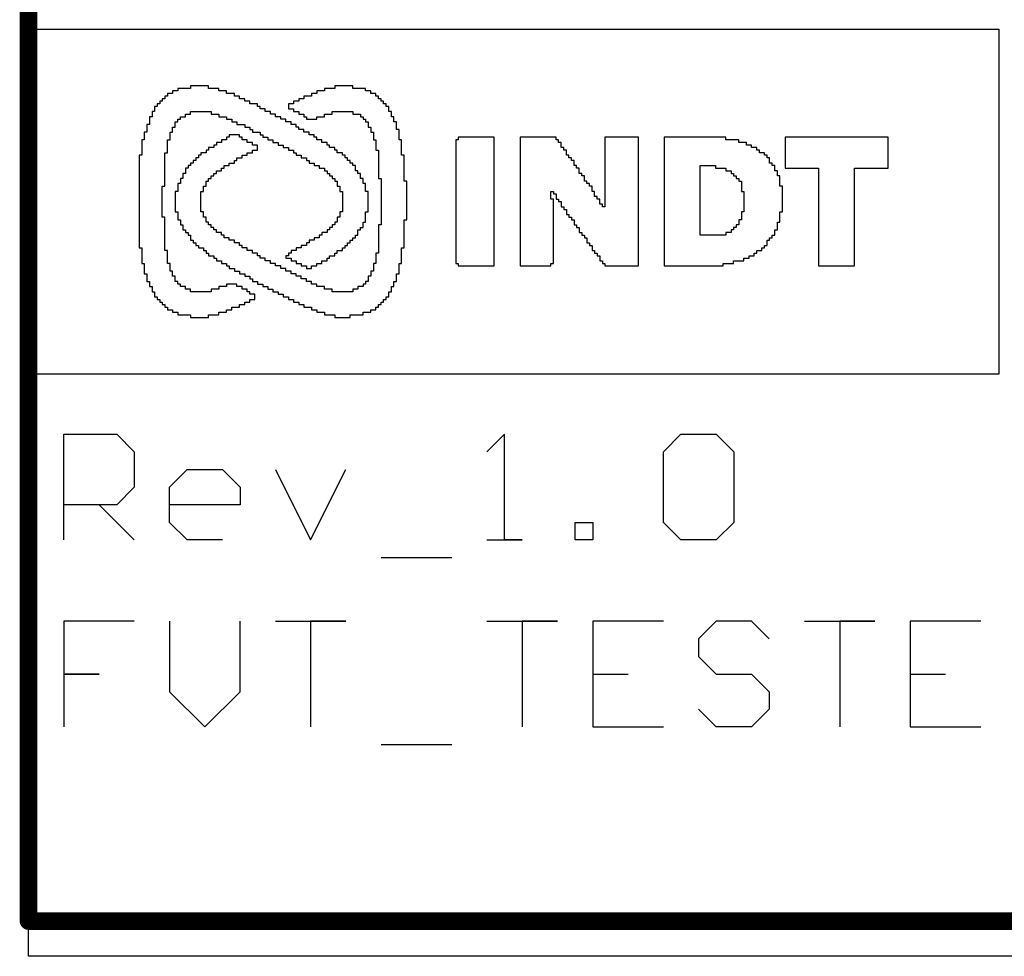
# Model space of a CAD drawing. Header units: millimetres. Extents: x 1.79 to 6.42, y 2.45 to 4.75.
# Tile 16 of 34: x 3.4 to 3.95, y 2.45 to 2.98. Entities that reach past the tile are written whole.
import ezdxf

# ---------------------------------------------------------------- set-up
doc = ezdxf.new("R2010")
doc.units = ezdxf.units.MM
doc.header["$MEASUREMENT"] = 0
for name, color, linetype in [('BottomLayer', 5, 'Continuous'), ('TopLayer', 1, 'Continuous'), ('TopOverlay', 2, 'Continuous')]:
    doc.layers.add(name, color=color, linetype=linetype)

msp = doc.modelspace()

# ---------------------------------------------------------------- linework, layer by layer
at = {"layer": 'BottomLayer'}
for p, q in [((3.4, 2.45), (3.4, 4.75)), ((6.15, 2.45), (3.4, 2.45))]:
    msp.add_line(p, q, dxfattribs=at)
at = {"layer": 'TopLayer'}
for p, q in [((3.4, 2.45), (3.4, 4.75)), ((6.15, 2.45), (3.4, 2.45))]:
    msp.add_line(p, q, dxfattribs=at)
at = {"layer": 'TopOverlay'}
for p, q in [((3.4, 2.78), (3.4, 2.97549)), ((3.4, 2.97549), (3.95, 2.97549)), ((3.95, 2.97549), (3.95, 2.78)), ((3.49191, 2.94194), (3.48462, 2.94194)), ((3.48462, 2.94194), (3.48462, 2.94048)), ((3.50212, 2.9434), (3.49191, 2.9434)), ((3.49191, 2.9434), (3.49191, 2.94194)), ((3.50212, 2.94194), (3.50212, 2.9434)), ((3.50796, 2.94194), (3.50212, 2.94194)), ((3.50796, 2.94048), (3.50796, 2.94194)), ((3.57361, 2.94194), (3.56777, 2.94194)), ((3.56777, 2.94194), (3.56777, 2.94048)), ((3.58382, 2.9434), (3.57361, 2.9434)), ((3.57361, 2.9434), (3.57361, 2.94194)), ((3.58382, 2.94194), (3.58382, 2.9434)), ((3.59111, 2.94194), (3.58382, 2.94194)), ((3.59111, 2.94048), (3.59111, 2.94194)), ((3.47732, 2.9361), (3.47586, 2.9361)), ((3.47586, 2.9361), (3.47586, 2.93464)), ((3.47878, 2.93756), (3.47732, 2.93756)), ((3.47732, 2.93756), (3.47732, 2.9361)), ((3.4817, 2.93902), (3.47878, 2.93902)), ((3.47878, 2.93902), (3.47878, 2.93756)), ((3.48462, 2.94048), (3.4817, 2.94048)), ((3.4817, 2.94048), (3.4817, 2.93902)), ((3.51233, 2.94048), (3.50796, 2.94048)), ((3.51233, 2.93902), (3.51233, 2.94048)), ((3.51671, 2.93902), (3.51233, 2.93902)), ((3.51671, 2.93756), (3.51671, 2.93902)), ((3.51963, 2.93756), (3.51671, 2.93756)), ((3.51963, 2.9361), (3.51963, 2.93756)), ((3.52255, 2.9361), (3.51963, 2.9361)), ((3.52255, 2.93464), (3.52255, 2.9361)), ((3.5561, 2.9361), (3.55318, 2.9361)), ((3.55318, 2.9361), (3.55318, 2.93464)), ((3.56048, 2.93756), (3.5561, 2.93756)), ((3.5561, 2.93756), (3.5561, 2.9361)), ((3.5634, 2.93902), (3.56048, 2.93902)), ((3.56048, 2.93902), (3.56048, 2.93756)), ((3.56777, 2.94048), (3.5634, 2.94048)), ((3.5634, 2.94048), (3.5634, 2.93902)), ((3.59403, 2.94048), (3.59111, 2.94048)), ((3.59403, 2.93902), (3.59403, 2.94048)), ((3.59695, 2.93902), (3.59403, 2.93902)), ((3.59695, 2.93756), (3.59695, 2.93902)), ((3.59841, 2.93756), (3.59695, 2.93756)), ((3.59841, 2.9361), (3.59841, 2.93756)), ((3.59987, 2.9361), (3.59841, 2.9361)), ((3.59987, 2.93464), (3.59987, 2.9361)), ((3.47294, 2.93172), (3.47149, 2.93172)), ((3.47149, 2.93172), (3.47149, 2.92881)), ((3.4744, 2.93318), (3.47294, 2.93318)), ((3.47294, 2.93318), (3.47294, 2.93172)), ((3.47586, 2.93464), (3.4744, 2.93464)), ((3.4744, 2.93464), (3.4744, 2.93318)), ((3.52546, 2.93464), (3.52255, 2.93464)), ((3.52546, 2.93318), (3.52546, 2.93464)), ((3.52984, 2.93318), (3.52546, 2.93318)), ((3.52984, 2.93172), (3.52984, 2.93318)), ((3.5313, 2.93172), (3.52984, 2.93172)), ((3.5313, 2.93027), (3.5313, 2.93172)), ((3.55027, 2.93318), (3.54735, 2.93318)), ((3.54735, 2.93318), (3.54735, 2.93027)), ((3.55318, 2.93464), (3.55027, 2.93464)), ((3.55027, 2.93464), (3.55027, 2.93318)), ((3.60133, 2.93464), (3.59987, 2.93464)), ((3.60133, 2.93318), (3.60133, 2.93464)), ((3.60279, 2.93318), (3.60133, 2.93318)), ((3.60279, 2.93172), (3.60279, 2.93318)), ((3.60424, 2.93172), (3.60279, 2.93172)), ((3.60424, 2.92881), (3.60424, 2.93172)), ((3.47003, 2.92589), (3.46857, 2.92589)), ((3.46857, 2.92589), (3.46857, 2.92151)), ((3.47149, 2.92881), (3.47003, 2.92881)), ((3.47003, 2.92881), (3.47003, 2.92589)), ((3.48607, 2.92443), (3.48607, 2.92589)), ((3.48607, 2.92589), (3.48899, 2.92589)), ((3.48899, 2.92589), (3.48899, 2.92735)), ((3.48899, 2.92735), (3.49191, 2.92735)), ((3.49191, 2.92735), (3.49191, 2.92881)), ((3.49191, 2.92881), (3.50358, 2.92881)), ((3.50358, 2.92881), (3.50358, 2.92735)), ((3.50358, 2.92735), (3.50796, 2.92735)), ((3.50796, 2.92735), (3.50796, 2.92589)), ((3.50796, 2.92589), (3.51233, 2.92589)), ((3.51233, 2.92589), (3.51233, 2.92443)), ((3.53422, 2.93027), (3.5313, 2.93027)), ((3.53422, 2.92881), (3.53422, 2.93027)), ((3.53714, 2.92881), (3.53422, 2.92881)), ((3.53714, 2.92735), (3.53714, 2.92881)), ((3.54005, 2.92735), (3.53714, 2.92735)), ((3.54005, 2.92589), (3.54005, 2.92735)), ((3.54297, 2.92589), (3.54005, 2.92589)), ((3.54297, 2.92443), (3.54297, 2.92589)), ((3.54735, 2.93027), (3.55027, 2.93027)), ((3.55027, 2.93027), (3.55027, 2.92881)), ((3.55027, 2.92881), (3.55318, 2.92881)), ((3.55318, 2.92881), (3.55318, 2.92735)), ((3.55318, 2.92735), (3.5561, 2.92735)), ((3.5561, 2.92735), (3.5561, 2.92589)), ((3.5561, 2.92589), (3.55756, 2.92589)), ((3.55756, 2.92589), (3.55756, 2.92443)), ((3.5634, 2.92443), (3.5634, 2.92589)), ((3.5634, 2.92589), (3.56777, 2.92589)), ((3.56777, 2.92589), (3.56777, 2.92735)), ((3.56777, 2.92735), (3.57215, 2.92735)), ((3.57215, 2.92735), (3.57215, 2.92881)), ((3.57215, 2.92881), (3.58382, 2.92881)), ((3.58382, 2.92881), (3.58382, 2.92735)), ((3.58382, 2.92735), (3.5882, 2.92735)), ((3.5882, 2.92735), (3.5882, 2.92589)), ((3.5882, 2.92589), (3.58966, 2.92589)), ((3.58966, 2.92589), (3.58966, 2.92443)), ((3.6057, 2.92881), (3.60424, 2.92881)), ((3.6057, 2.92589), (3.6057, 2.92881)), ((3.60716, 2.92589), (3.6057, 2.92589)), ((3.60716, 2.92297), (3.60716, 2.92589)), ((3.46857, 2.92151), (3.46711, 2.92151)), ((3.46711, 2.92151), (3.46711, 2.91714)), ((3.4817, 2.91714), (3.4817, 2.92005)), ((3.4817, 2.92005), (3.48316, 2.92005)), ((3.48316, 2.92005), (3.48316, 2.92297)), ((3.48316, 2.92297), (3.48462, 2.92297)), ((3.48462, 2.92297), (3.48462, 2.92443)), ((3.48462, 2.92443), (3.48607, 2.92443)), ((3.51233, 2.92443), (3.51525, 2.92443)), ((3.51525, 2.92443), (3.51525, 2.92297)), ((3.51525, 2.92297), (3.51817, 2.92297)), ((3.51817, 2.92297), (3.51817, 2.92151)), ((3.51817, 2.92151), (3.52255, 2.92151)), ((3.52255, 2.92151), (3.52255, 2.92005)), ((3.52255, 2.92005), (3.52546, 2.92005)), ((3.52546, 2.92005), (3.52546, 2.91859)), ((3.54589, 2.92443), (3.54297, 2.92443)), ((3.54589, 2.92297), (3.54589, 2.92443)), ((3.54881, 2.92297), (3.54589, 2.92297)), ((3.54881, 2.92151), (3.54881, 2.92297)), ((3.55172, 2.92151), (3.54881, 2.92151)), ((3.55172, 2.92005), (3.55172, 2.92151)), ((3.55318, 2.92005), (3.55172, 2.92005)), ((3.55318, 2.91859), (3.55318, 2.92005)), ((3.55756, 2.92443), (3.5634, 2.92443)), ((3.58966, 2.92443), (3.59111, 2.92443)), ((3.59111, 2.92443), (3.59111, 2.92297)), ((3.59111, 2.92297), (3.59257, 2.92297)), ((3.59257, 2.92297), (3.59257, 2.92005)), ((3.59257, 2.92005), (3.59403, 2.92005)), ((3.59403, 2.92005), (3.59403, 2.91714)), ((3.60862, 2.92297), (3.60716, 2.92297)), ((3.60862, 2.91859), (3.60862, 2.92297)), ((3.46711, 2.91714), (3.46565, 2.91714)), ((3.46565, 2.91714), (3.46565, 2.91276)), ((3.48024, 2.91276), (3.48024, 2.91714)), ((3.48024, 2.91714), (3.4817, 2.91714)), ((3.51379, 2.91422), (3.51233, 2.91422)), ((3.51233, 2.91422), (3.51233, 2.91276)), ((3.51963, 2.91568), (3.51379, 2.91568)), ((3.51379, 2.91568), (3.51379, 2.91422)), ((3.51963, 2.91422), (3.51963, 2.91568)), ((3.52109, 2.91422), (3.51963, 2.91422)), ((3.52109, 2.91276), (3.52109, 2.91422)), ((3.52546, 2.91859), (3.52692, 2.91859)), ((3.52692, 2.91859), (3.52692, 2.91714)), ((3.52692, 2.91714), (3.5313, 2.91714)), ((3.5313, 2.91714), (3.5313, 2.91568)), ((3.5313, 2.91568), (3.53276, 2.91568)), ((3.53276, 2.91568), (3.53276, 2.91422)), ((3.53276, 2.91422), (3.53568, 2.91422)), ((3.53568, 2.91422), (3.53568, 2.91276)), ((3.5561, 2.91859), (3.55318, 2.91859)), ((3.5561, 2.91714), (3.5561, 2.91859)), ((3.55902, 2.91714), (3.5561, 2.91714)), ((3.55902, 2.91568), (3.55902, 2.91714)), ((3.56194, 2.91568), (3.55902, 2.91568)), ((3.56194, 2.91422), (3.56194, 2.91568)), ((3.5634, 2.91422), (3.56194, 2.91422)), ((3.5634, 2.91276), (3.5634, 2.91422)), ((3.59403, 2.91714), (3.59549, 2.91714)), ((3.59549, 2.91714), (3.59549, 2.91276)), ((3.61008, 2.91859), (3.60862, 2.91859)), ((3.61008, 2.91276), (3.61008, 2.91859)), ((3.66406, 2.91422), (3.64363, 2.91422)), ((3.64363, 2.91422), (3.64363, 2.91276)), ((3.66406, 2.84127), (3.66406, 2.91422)), ((3.69907, 2.91422), (3.67865, 2.91422)), ((3.67865, 2.91422), (3.67865, 2.84127)), ((3.69907, 2.91276), (3.69907, 2.91422)), ((3.74576, 2.91422), (3.72679, 2.91422)), ((3.72679, 2.91422), (3.72679, 2.87483)), ((3.74576, 2.84127), (3.74576, 2.91422)), ((3.79536, 2.91422), (3.76034, 2.91422)), ((3.76034, 2.91422), (3.76034, 2.84127)), ((3.79536, 2.91276), (3.79536, 2.91422)), ((3.88727, 2.91422), (3.82891, 2.91422)), ((3.82891, 2.91422), (3.82891, 2.89671)), ((3.88727, 2.89671), (3.88727, 2.91422)), ((3.46565, 2.91276), (3.46419, 2.91276)), ((3.46419, 2.91276), (3.46419, 2.90401)), ((3.47878, 2.90546), (3.47878, 2.91276)), ((3.47878, 2.91276), (3.48024, 2.91276)), ((3.50504, 2.90838), (3.50212, 2.90838)), ((3.50212, 2.90838), (3.50212, 2.90692)), ((3.5065, 2.90984), (3.50504, 2.90984)), ((3.50504, 2.90984), (3.50504, 2.90838)), ((3.50942, 2.9113), (3.5065, 2.9113)), ((3.5065, 2.9113), (3.5065, 2.90984)), ((3.51233, 2.91276), (3.50942, 2.91276)), ((3.50942, 2.91276), (3.50942, 2.9113)), ((3.52401, 2.91276), (3.52109, 2.91276)), ((3.52401, 2.9113), (3.52401, 2.91276)), ((3.52692, 2.9113), (3.52401, 2.9113)), ((3.52692, 2.90984), (3.52692, 2.9113)), ((3.52984, 2.90984), (3.52692, 2.90984)), ((3.52984, 2.90692), (3.52984, 2.90984)), ((3.53568, 2.91276), (3.53859, 2.91276)), ((3.53859, 2.91276), (3.53859, 2.9113)), ((3.53859, 2.9113), (3.54151, 2.9113)), ((3.54151, 2.9113), (3.54151, 2.90984)), ((3.54151, 2.90984), (3.54443, 2.90984)), ((3.54443, 2.90984), (3.54443, 2.90838)), ((3.54443, 2.90838), (3.54735, 2.90838)), ((3.54735, 2.90838), (3.54735, 2.90692)), ((3.56631, 2.91276), (3.5634, 2.91276)), ((3.56631, 2.9113), (3.56631, 2.91276)), ((3.56923, 2.9113), (3.56631, 2.9113)), ((3.56923, 2.90984), (3.56923, 2.9113)), ((3.57069, 2.90984), (3.56923, 2.90984)), ((3.57069, 2.90838), (3.57069, 2.90984)), ((3.57361, 2.90838), (3.57069, 2.90838)), ((3.57361, 2.90692), (3.57361, 2.90838)), ((3.59549, 2.91276), (3.59695, 2.91276)), ((3.59695, 2.91276), (3.59695, 2.90692)), ((3.61154, 2.91276), (3.61008, 2.91276)), ((3.61154, 2.90401), (3.61154, 2.91276)), ((3.64363, 2.91276), (3.64218, 2.91276)), ((3.64218, 2.91276), (3.64218, 2.88066)), ((3.70053, 2.91276), (3.69907, 2.91276)), ((3.70053, 2.9113), (3.70053, 2.91276)), ((3.70199, 2.9113), (3.70053, 2.9113)), ((3.70199, 2.90838), (3.70199, 2.9113)), ((3.70345, 2.90838), (3.70199, 2.90838)), ((3.70345, 2.90692), (3.70345, 2.90838)), ((3.80265, 2.91276), (3.79536, 2.91276)), ((3.80265, 2.9113), (3.80265, 2.91276)), ((3.80703, 2.9113), (3.80265, 2.9113)), ((3.80703, 2.90984), (3.80703, 2.9113)), ((3.80995, 2.90984), (3.80703, 2.90984)), ((3.80995, 2.90838), (3.80995, 2.90984)), ((3.81286, 2.90838), (3.80995, 2.90838)), ((3.81286, 2.90692), (3.81286, 2.90838)), ((3.46419, 2.90401), (3.46273, 2.90401)), ((3.46273, 2.90401), (3.46273, 2.85149)), ((3.47732, 2.8865), (3.47732, 2.90546)), ((3.47732, 2.90546), (3.47878, 2.90546)), ((3.49775, 2.90401), (3.49629, 2.90401)), ((3.49629, 2.90401), (3.49629, 2.90255)), ((3.50066, 2.90546), (3.49775, 2.90546)), ((3.49775, 2.90546), (3.49775, 2.90401)), ((3.50212, 2.90692), (3.50066, 2.90692)), ((3.50066, 2.90692), (3.50066, 2.90546)), ((3.52109, 2.90255), (3.52109, 2.90401)), ((3.52109, 2.90401), (3.52401, 2.90401)), ((3.52401, 2.90401), (3.52401, 2.90546)), ((3.52401, 2.90546), (3.52692, 2.90546)), ((3.52692, 2.90546), (3.52692, 2.90692)), ((3.52692, 2.90692), (3.52984, 2.90692)), ((3.54735, 2.90692), (3.55027, 2.90692)), ((3.55027, 2.90692), (3.55027, 2.90546)), ((3.55027, 2.90546), (3.55172, 2.90546)), ((3.55172, 2.90546), (3.55172, 2.90401)), ((3.55172, 2.90401), (3.55464, 2.90401)), ((3.55464, 2.90401), (3.55464, 2.90255)), ((3.57507, 2.90692), (3.57361, 2.90692)), ((3.57507, 2.90546), (3.57507, 2.90692)), ((3.57798, 2.90546), (3.57507, 2.90546)), ((3.57798, 2.90401), (3.57798, 2.90546)), ((3.57944, 2.90401), (3.57798, 2.90401)), ((3.57944, 2.90255), (3.57944, 2.90401)), ((3.59695, 2.90692), (3.59841, 2.90692)), ((3.59841, 2.90692), (3.59841, 2.89088)), ((3.613, 2.90401), (3.61154, 2.90401)), ((3.613, 2.88942), (3.613, 2.90401)), ((3.70491, 2.90692), (3.70345, 2.90692)), ((3.70491, 2.90401), (3.70491, 2.90692)), ((3.70637, 2.90401), (3.70491, 2.90401)), ((3.70637, 2.90255), (3.70637, 2.90401)), ((3.81432, 2.90692), (3.81286, 2.90692)), ((3.81432, 2.90546), (3.81432, 2.90692)), ((3.81724, 2.90546), (3.81432, 2.90546)), ((3.81724, 2.90401), (3.81724, 2.90546)), ((3.8187, 2.90401), (3.81724, 2.90401)), ((3.8187, 2.90255), (3.8187, 2.90401)), ((3.49191, 2.89817), (3.49045, 2.89817)), ((3.49045, 2.89817), (3.49045, 2.89671)), ((3.49337, 2.89963), (3.49191, 2.89963)), ((3.49191, 2.89963), (3.49191, 2.89817)), ((3.49483, 2.90109), (3.49337, 2.90109)), ((3.49337, 2.90109), (3.49337, 2.89963)), ((3.49629, 2.90255), (3.49483, 2.90255)), ((3.49483, 2.90255), (3.49483, 2.90109)), ((3.51088, 2.89671), (3.51088, 2.89817)), ((3.51088, 2.89817), (3.51379, 2.89817)), ((3.51379, 2.89817), (3.51379, 2.89963)), ((3.51379, 2.89963), (3.51671, 2.89963)), ((3.51671, 2.89963), (3.51671, 2.90109)), ((3.51671, 2.90109), (3.51817, 2.90109)), ((3.51817, 2.90109), (3.51817, 2.90255)), ((3.51817, 2.90255), (3.52109, 2.90255)), ((3.55464, 2.90255), (3.55756, 2.90255)), ((3.55756, 2.90255), (3.55756, 2.90109)), ((3.55756, 2.90109), (3.55902, 2.90109)), ((3.55902, 2.90109), (3.55902, 2.89963)), ((3.55902, 2.89963), (3.56194, 2.89963)), ((3.56194, 2.89963), (3.56194, 2.89817)), ((3.56194, 2.89817), (3.56485, 2.89817)), ((3.56485, 2.89817), (3.56485, 2.89671)), ((3.5809, 2.90255), (3.57944, 2.90255)), ((3.5809, 2.90109), (3.5809, 2.90255)), ((3.58236, 2.90109), (3.5809, 2.90109)), ((3.58236, 2.89963), (3.58236, 2.90109)), ((3.58382, 2.89963), (3.58236, 2.89963)), ((3.58382, 2.89817), (3.58382, 2.89963)), ((3.58528, 2.89817), (3.58382, 2.89817)), ((3.58528, 2.89525), (3.58528, 2.89817)), ((3.70782, 2.90255), (3.70637, 2.90255)), ((3.70782, 2.90109), (3.70782, 2.90255)), ((3.70928, 2.90109), (3.70782, 2.90109)), ((3.70928, 2.89817), (3.70928, 2.90109)), ((3.71074, 2.89817), (3.70928, 2.89817)), ((3.71074, 2.89671), (3.71074, 2.89817)), ((3.78077, 2.89088), (3.78077, 2.89817)), ((3.78077, 2.89817), (3.78952, 2.89817)), ((3.78952, 2.89817), (3.78952, 2.89671)), ((3.82016, 2.90255), (3.8187, 2.90255)), ((3.82016, 2.89963), (3.82016, 2.90255)), ((3.82162, 2.89963), (3.82016, 2.89963)), ((3.82162, 2.89817), (3.82162, 2.89963)), ((3.82308, 2.89817), (3.82162, 2.89817)), ((3.82308, 2.89525), (3.82308, 2.89817)), ((3.48899, 2.89379), (3.48753, 2.89379)), ((3.48753, 2.89379), (3.48753, 2.89088)), ((3.49045, 2.89671), (3.48899, 2.89671)), ((3.48899, 2.89671), (3.48899, 2.89379)), ((3.50358, 2.89088), (3.50358, 2.89233)), ((3.50358, 2.89233), (3.50504, 2.89233)), ((3.50504, 2.89233), (3.50504, 2.89379)), ((3.50504, 2.89379), (3.5065, 2.89379)), ((3.5065, 2.89379), (3.5065, 2.89525)), ((3.5065, 2.89525), (3.50942, 2.89525)), ((3.50942, 2.89525), (3.50942, 2.89671)), ((3.50942, 2.89671), (3.51088, 2.89671)), ((3.56485, 2.89671), (3.56777, 2.89671)), ((3.56777, 2.89671), (3.56777, 2.89525)), ((3.56777, 2.89525), (3.56923, 2.89525)), ((3.56923, 2.89525), (3.56923, 2.89379)), ((3.56923, 2.89379), (3.57069, 2.89379)), ((3.57069, 2.89379), (3.57069, 2.89233)), ((3.57069, 2.89233), (3.57215, 2.89233)), ((3.57215, 2.89233), (3.57215, 2.89088)), ((3.58674, 2.89525), (3.58528, 2.89525)), ((3.58674, 2.89379), (3.58674, 2.89525)), ((3.5882, 2.89379), (3.58674, 2.89379)), ((3.5882, 2.89088), (3.5882, 2.89379)), ((3.7122, 2.89671), (3.71074, 2.89671)), ((3.7122, 2.89379), (3.7122, 2.89671)), ((3.71366, 2.89379), (3.7122, 2.89379)), ((3.71366, 2.89233), (3.71366, 2.89379)), ((3.71512, 2.89233), (3.71366, 2.89233)), ((3.71512, 2.88942), (3.71512, 2.89233)), ((3.78952, 2.89671), (3.79536, 2.89671)), ((3.79536, 2.89671), (3.79536, 2.89525)), ((3.79536, 2.89525), (3.79828, 2.89525)), ((3.79828, 2.89525), (3.79828, 2.89379)), ((3.79828, 2.89379), (3.79973, 2.89379)), ((3.79973, 2.89379), (3.79973, 2.89233)), ((3.79973, 2.89233), (3.80119, 2.89233)), ((3.80119, 2.89233), (3.80119, 2.89088)), ((3.82454, 2.89525), (3.82308, 2.89525)), ((3.82454, 2.89233), (3.82454, 2.89525)), ((3.82599, 2.89233), (3.82454, 2.89233)), ((3.82599, 2.8865), (3.82599, 2.89233)), ((3.82891, 2.89671), (3.84788, 2.89671)), ((3.84788, 2.89671), (3.84788, 2.84857)), ((3.8683, 2.84127), (3.8683, 2.89671)), ((3.8683, 2.89671), (3.88727, 2.89671)), ((3.47586, 2.86899), (3.47586, 2.8865)), ((3.47586, 2.8865), (3.47732, 2.8865)), ((3.48607, 2.88796), (3.48462, 2.88796)), ((3.48462, 2.88796), (3.48462, 2.88358)), ((3.48753, 2.89088), (3.48607, 2.89088)), ((3.48607, 2.89088), (3.48607, 2.88796)), ((3.4992, 2.88358), (3.4992, 2.8865)), ((3.4992, 2.8865), (3.50066, 2.8865)), ((3.50066, 2.8865), (3.50066, 2.88942)), ((3.50066, 2.88942), (3.50212, 2.88942)), ((3.50212, 2.88942), (3.50212, 2.89088)), ((3.50212, 2.89088), (3.50358, 2.89088)), ((3.57215, 2.89088), (3.57361, 2.89088)), ((3.57361, 2.89088), (3.57361, 2.88942)), ((3.57361, 2.88942), (3.57507, 2.88942)), ((3.57507, 2.88942), (3.57507, 2.8865)), ((3.57507, 2.8865), (3.57653, 2.8865)), ((3.57653, 2.8865), (3.57653, 2.88358)), ((3.58966, 2.89088), (3.5882, 2.89088)), ((3.58966, 2.88796), (3.58966, 2.89088)), ((3.59111, 2.88796), (3.58966, 2.88796)), ((3.59111, 2.88358), (3.59111, 2.88796)), ((3.59841, 2.89088), (3.59987, 2.89088)), ((3.59987, 2.89088), (3.59987, 2.86462)), ((3.61446, 2.88942), (3.613, 2.88942)), ((3.61446, 2.86753), (3.61446, 2.88942)), ((3.71658, 2.88942), (3.71512, 2.88942)), ((3.71658, 2.88796), (3.71658, 2.88942)), ((3.71804, 2.88796), (3.71658, 2.88796)), ((3.71804, 2.8865), (3.71804, 2.88796)), ((3.7195, 2.8865), (3.71804, 2.8865)), ((3.7195, 2.88358), (3.7195, 2.8865)), ((3.78077, 2.88942), (3.78077, 2.89088)), ((3.78077, 2.85878), (3.78077, 2.88942)), ((3.80119, 2.89088), (3.80265, 2.89088)), ((3.80265, 2.89088), (3.80265, 2.88942)), ((3.80265, 2.88942), (3.80411, 2.88942)), ((3.80411, 2.88942), (3.80411, 2.88358)), ((3.82745, 2.8865), (3.82599, 2.8865)), ((3.82745, 2.87191), (3.82745, 2.8865)), ((3.48462, 2.88358), (3.48316, 2.88358)), ((3.48316, 2.88358), (3.48316, 2.87191)), ((3.49775, 2.87191), (3.49775, 2.88358)), ((3.49775, 2.88358), (3.4992, 2.88358)), ((3.57653, 2.88358), (3.57798, 2.88358)), ((3.57798, 2.88358), (3.57798, 2.87191)), ((3.59257, 2.88358), (3.59111, 2.88358)), ((3.59257, 2.87191), (3.59257, 2.88358)), ((3.64218, 2.88066), (3.64218, 2.8792)), ((3.69615, 2.8792), (3.69615, 2.88358)), ((3.69615, 2.88358), (3.69761, 2.88358)), ((3.69761, 2.88358), (3.69761, 2.88212)), ((3.69761, 2.88212), (3.69907, 2.88212)), ((3.69907, 2.88212), (3.69907, 2.8792)), ((3.72095, 2.88358), (3.7195, 2.88358)), ((3.72095, 2.88066), (3.72095, 2.88358)), ((3.72241, 2.88066), (3.72095, 2.88066)), ((3.72241, 2.8792), (3.72241, 2.88066)), ((3.80411, 2.88358), (3.80557, 2.88358)), ((3.80557, 2.88358), (3.80557, 2.87191)), ((3.64218, 2.8792), (3.64218, 2.84273)), ((3.69761, 2.8792), (3.69615, 2.8792)), ((3.69761, 2.84857), (3.69761, 2.8792)), ((3.69907, 2.8792), (3.70053, 2.8792)), ((3.70053, 2.8792), (3.70053, 2.87775)), ((3.70053, 2.87775), (3.70199, 2.87775)), ((3.70199, 2.87775), (3.70199, 2.87483)), ((3.70199, 2.87483), (3.70345, 2.87483)), ((3.70345, 2.87483), (3.70345, 2.87337)), ((3.72387, 2.8792), (3.72241, 2.8792)), ((3.72387, 2.87629), (3.72387, 2.8792)), ((3.72533, 2.87629), (3.72387, 2.87629)), ((3.72533, 2.87483), (3.72533, 2.87629)), ((3.72679, 2.87483), (3.72533, 2.87483)), ((3.48316, 2.87191), (3.48462, 2.87191)), ((3.48462, 2.87191), (3.48462, 2.86753)), ((3.4992, 2.87191), (3.49775, 2.87191)), ((3.4992, 2.86899), (3.4992, 2.87191)), ((3.57798, 2.87191), (3.57653, 2.87191)), ((3.57653, 2.87191), (3.57653, 2.86899)), ((3.59111, 2.86607), (3.59111, 2.87191)), ((3.59111, 2.87191), (3.59257, 2.87191)), ((3.70345, 2.87337), (3.70491, 2.87337)), ((3.70491, 2.87337), (3.70491, 2.87045)), ((3.70491, 2.87045), (3.70637, 2.87045)), ((3.70637, 2.87045), (3.70637, 2.86899)), ((3.80557, 2.87191), (3.80411, 2.87191)), ((3.80411, 2.87191), (3.80411, 2.86753)), ((3.82599, 2.86607), (3.82599, 2.87191)), ((3.82599, 2.87191), (3.82745, 2.87191)), ((3.47732, 2.86899), (3.47586, 2.86899)), ((3.47732, 2.85003), (3.47732, 2.86899)), ((3.48462, 2.86753), (3.48607, 2.86753)), ((3.48607, 2.86753), (3.48607, 2.86462)), ((3.48607, 2.86462), (3.48753, 2.86462)), ((3.48753, 2.86462), (3.48753, 2.8617)), ((3.50066, 2.86899), (3.4992, 2.86899)), ((3.50066, 2.86607), (3.50066, 2.86899)), ((3.50212, 2.86607), (3.50066, 2.86607)), ((3.50212, 2.86462), (3.50212, 2.86607)), ((3.50358, 2.86462), (3.50212, 2.86462)), ((3.50358, 2.86316), (3.50358, 2.86462)), ((3.57361, 2.86462), (3.57215, 2.86462)), ((3.57215, 2.86462), (3.57215, 2.86316)), ((3.57507, 2.86607), (3.57361, 2.86607)), ((3.57361, 2.86607), (3.57361, 2.86462)), ((3.57653, 2.86899), (3.57507, 2.86899)), ((3.57507, 2.86899), (3.57507, 2.86607)), ((3.58966, 2.86316), (3.58966, 2.86607)), ((3.58966, 2.86607), (3.59111, 2.86607)), ((3.59987, 2.86462), (3.59841, 2.86462)), ((3.59841, 2.86462), (3.59841, 2.84857)), ((3.613, 2.85149), (3.613, 2.86753)), ((3.613, 2.86753), (3.61446, 2.86753)), ((3.70637, 2.86899), (3.70782, 2.86899)), ((3.70782, 2.86899), (3.70782, 2.86753)), ((3.70782, 2.86753), (3.70928, 2.86753)), ((3.70928, 2.86753), (3.70928, 2.86462)), ((3.70928, 2.86462), (3.71074, 2.86462)), ((3.71074, 2.86462), (3.71074, 2.86316)), ((3.80265, 2.86462), (3.80119, 2.86462)), ((3.80119, 2.86462), (3.80119, 2.86316)), ((3.80411, 2.86753), (3.80265, 2.86753)), ((3.80265, 2.86753), (3.80265, 2.86462)), ((3.82454, 2.8617), (3.82454, 2.86607)), ((3.82454, 2.86607), (3.82599, 2.86607)), ((3.48753, 2.8617), (3.48899, 2.8617)), ((3.48899, 2.8617), (3.48899, 2.86024)), ((3.48899, 2.86024), (3.49045, 2.86024)), ((3.49045, 2.86024), (3.49045, 2.85878)), ((3.49045, 2.85878), (3.49191, 2.85878)), ((3.49191, 2.85878), (3.49191, 2.85586)), ((3.50504, 2.86316), (3.50358, 2.86316)), ((3.50504, 2.8617), (3.50504, 2.86316)), ((3.5065, 2.8617), (3.50504, 2.8617)), ((3.5065, 2.86024), (3.5065, 2.8617)), ((3.50942, 2.86024), (3.5065, 2.86024)), ((3.50942, 2.85878), (3.50942, 2.86024)), ((3.51088, 2.85878), (3.50942, 2.85878)), ((3.51088, 2.85732), (3.51088, 2.85878)), ((3.56631, 2.85878), (3.56485, 2.85878)), ((3.56485, 2.85878), (3.56485, 2.85732)), ((3.56923, 2.86024), (3.56631, 2.86024)), ((3.56631, 2.86024), (3.56631, 2.85878)), ((3.57069, 2.8617), (3.56923, 2.8617)), ((3.56923, 2.8617), (3.56923, 2.86024)), ((3.57215, 2.86316), (3.57069, 2.86316)), ((3.57069, 2.86316), (3.57069, 2.8617)), ((3.58528, 2.85732), (3.58528, 2.85878)), ((3.58528, 2.85878), (3.58674, 2.85878)), ((3.58674, 2.85878), (3.58674, 2.8617)), ((3.58674, 2.8617), (3.5882, 2.8617)), ((3.5882, 2.8617), (3.5882, 2.86316)), ((3.5882, 2.86316), (3.58966, 2.86316)), ((3.71074, 2.86316), (3.7122, 2.86316)), ((3.7122, 2.86316), (3.7122, 2.86024)), ((3.7122, 2.86024), (3.71366, 2.86024)), ((3.71366, 2.86024), (3.71366, 2.85878)), ((3.71366, 2.85878), (3.71512, 2.85878)), ((3.71512, 2.85878), (3.71512, 2.85732)), ((3.79536, 2.85878), (3.78077, 2.85878)), ((3.79828, 2.86024), (3.79536, 2.86024)), ((3.79536, 2.86024), (3.79536, 2.85878)), ((3.79973, 2.8617), (3.79828, 2.8617)), ((3.79828, 2.8617), (3.79828, 2.86024)), ((3.80119, 2.86316), (3.79973, 2.86316)), ((3.79973, 2.86316), (3.79973, 2.8617)), ((3.82162, 2.85732), (3.82162, 2.85878)), ((3.82162, 2.85878), (3.82308, 2.85878)), ((3.82308, 2.85878), (3.82308, 2.8617)), ((3.82308, 2.8617), (3.82454, 2.8617)), ((3.49191, 2.85586), (3.49337, 2.85586)), ((3.49337, 2.85586), (3.49337, 2.8544)), ((3.49337, 2.8544), (3.49483, 2.8544)), ((3.49483, 2.8544), (3.49483, 2.85294)), ((3.49483, 2.85294), (3.49629, 2.85294)), ((3.49629, 2.85294), (3.49629, 2.85149)), ((3.51379, 2.85732), (3.51088, 2.85732)), ((3.51379, 2.85586), (3.51379, 2.85732)), ((3.51671, 2.85586), (3.51379, 2.85586)), ((3.51671, 2.8544), (3.51671, 2.85586)), ((3.51963, 2.8544), (3.51671, 2.8544)), ((3.51963, 2.85294), (3.51963, 2.8544)), ((3.52109, 2.85294), (3.51963, 2.85294)), ((3.52109, 2.85149), (3.52109, 2.85294)), ((3.55756, 2.85294), (3.55464, 2.85294)), ((3.55464, 2.85294), (3.55464, 2.85149)), ((3.55902, 2.8544), (3.55756, 2.8544)), ((3.55756, 2.8544), (3.55756, 2.85294)), ((3.56194, 2.85586), (3.55902, 2.85586)), ((3.55902, 2.85586), (3.55902, 2.8544)), ((3.56485, 2.85732), (3.56194, 2.85732)), ((3.56194, 2.85732), (3.56194, 2.85586)), ((3.57944, 2.85149), (3.57944, 2.85294)), ((3.57944, 2.85294), (3.5809, 2.85294)), ((3.5809, 2.85294), (3.5809, 2.8544)), ((3.5809, 2.8544), (3.58236, 2.8544)), ((3.58236, 2.8544), (3.58236, 2.85586)), ((3.58236, 2.85586), (3.58382, 2.85586)), ((3.58382, 2.85586), (3.58382, 2.85732)), ((3.58382, 2.85732), (3.58528, 2.85732)), ((3.71512, 2.85732), (3.71658, 2.85732)), ((3.71658, 2.85732), (3.71658, 2.8544)), ((3.71658, 2.8544), (3.71804, 2.8544)), ((3.71804, 2.8544), (3.71804, 2.85294)), ((3.71804, 2.85294), (3.7195, 2.85294)), ((3.7195, 2.85294), (3.7195, 2.85003)), ((3.81724, 2.85149), (3.81724, 2.85294)), ((3.81724, 2.85294), (3.8187, 2.85294)), ((3.8187, 2.85294), (3.8187, 2.85586)), ((3.8187, 2.85586), (3.82016, 2.85586)), ((3.82016, 2.85586), (3.82016, 2.85732)), ((3.82016, 2.85732), (3.82162, 2.85732)), ((3.46273, 2.85149), (3.46419, 2.85149)), ((3.46419, 2.85149), (3.46419, 2.84273)), ((3.47878, 2.85003), (3.47732, 2.85003)), ((3.47878, 2.84273), (3.47878, 2.85003)), ((3.49629, 2.85149), (3.4992, 2.85149)), ((3.4992, 2.85149), (3.4992, 2.85003)), ((3.4992, 2.85003), (3.50066, 2.85003)), ((3.50066, 2.85003), (3.50066, 2.84857)), ((3.50066, 2.84857), (3.50212, 2.84857)), ((3.50212, 2.84857), (3.50212, 2.84711)), ((3.50212, 2.84711), (3.50504, 2.84711)), ((3.50504, 2.84711), (3.50504, 2.84565)), ((3.52401, 2.85149), (3.52109, 2.85149)), ((3.52401, 2.85003), (3.52401, 2.85149)), ((3.52692, 2.85003), (3.52401, 2.85003)), ((3.52692, 2.84857), (3.52692, 2.85003)), ((3.52984, 2.84857), (3.52692, 2.84857)), ((3.52984, 2.84711), (3.52984, 2.84857)), ((3.5313, 2.84711), (3.52984, 2.84711)), ((3.5313, 2.84565), (3.5313, 2.84711)), ((3.54735, 2.84711), (3.54589, 2.84711)), ((3.54589, 2.84711), (3.54589, 2.84565)), ((3.54881, 2.84857), (3.54735, 2.84857)), ((3.54735, 2.84857), (3.54735, 2.84711)), ((3.55172, 2.85003), (3.54881, 2.85003)), ((3.54881, 2.85003), (3.54881, 2.84857)), ((3.55464, 2.85149), (3.55172, 2.85149)), ((3.55172, 2.85149), (3.55172, 2.85003)), ((3.57069, 2.84565), (3.57069, 2.84711)), ((3.57069, 2.84711), (3.57361, 2.84711)), ((3.57361, 2.84711), (3.57361, 2.84857)), ((3.57361, 2.84857), (3.57507, 2.84857)), ((3.57507, 2.84857), (3.57507, 2.85003)), ((3.57507, 2.85003), (3.57798, 2.85003)), ((3.57798, 2.85003), (3.57798, 2.85149)), ((3.57798, 2.85149), (3.57944, 2.85149)), ((3.59841, 2.84857), (3.59695, 2.84857)), ((3.59695, 2.84857), (3.59695, 2.84273)), ((3.61154, 2.84273), (3.61154, 2.85149)), ((3.61154, 2.85149), (3.613, 2.85149)), ((3.69761, 2.84711), (3.69761, 2.84857)), ((3.69761, 2.84273), (3.69761, 2.84711)), ((3.7195, 2.85003), (3.72095, 2.85003)), ((3.72095, 2.85003), (3.72095, 2.84857)), ((3.72095, 2.84857), (3.72241, 2.84857)), ((3.72241, 2.84857), (3.72241, 2.84711)), ((3.72241, 2.84711), (3.72387, 2.84711)), ((3.72387, 2.84711), (3.72387, 2.84419)), ((3.80849, 2.84565), (3.80849, 2.84711)), ((3.80849, 2.84711), (3.81141, 2.84711)), ((3.81141, 2.84711), (3.81141, 2.84857)), ((3.81141, 2.84857), (3.81286, 2.84857)), ((3.81286, 2.84857), (3.81286, 2.85003)), ((3.81286, 2.85003), (3.81578, 2.85003)), ((3.81578, 2.85003), (3.81578, 2.85149)), ((3.81578, 2.85149), (3.81724, 2.85149)), ((3.84788, 2.84857), (3.84788, 2.84711)), ((3.84788, 2.84711), (3.84788, 2.84127)), ((3.46419, 2.84273), (3.46565, 2.84273)), ((3.46565, 2.84273), (3.46565, 2.8369)), ((3.48024, 2.84273), (3.47878, 2.84273)), ((3.48024, 2.83836), (3.48024, 2.84273)), ((3.50504, 2.84565), (3.5065, 2.84565)), ((3.5065, 2.84565), (3.5065, 2.84419)), ((3.5065, 2.84419), (3.50942, 2.84419)), ((3.50942, 2.84419), (3.50942, 2.84273)), ((3.50942, 2.84273), (3.51233, 2.84273)), ((3.51233, 2.84273), (3.51233, 2.84127)), ((3.51233, 2.84127), (3.51379, 2.84127)), ((3.51379, 2.84127), (3.51379, 2.83981)), ((3.53422, 2.84565), (3.5313, 2.84565)), ((3.53422, 2.84419), (3.53422, 2.84565)), ((3.53714, 2.84419), (3.53422, 2.84419)), ((3.53714, 2.84273), (3.53714, 2.84419)), ((3.54005, 2.84273), (3.53714, 2.84273)), ((3.54005, 2.84127), (3.54005, 2.84273)), ((3.54297, 2.84127), (3.54005, 2.84127)), ((3.54297, 2.83981), (3.54297, 2.84127)), ((3.54589, 2.84565), (3.54881, 2.84565)), ((3.54881, 2.84565), (3.54881, 2.84419)), ((3.54881, 2.84419), (3.55172, 2.84419)), ((3.55172, 2.84419), (3.55172, 2.84273)), ((3.55172, 2.84273), (3.55464, 2.84273)), ((3.55464, 2.84273), (3.55464, 2.84127)), ((3.55464, 2.84127), (3.55756, 2.84127)), ((3.55756, 2.84127), (3.55756, 2.83981)), ((3.56048, 2.83981), (3.56048, 2.84127)), ((3.56048, 2.84127), (3.5634, 2.84127)), ((3.5634, 2.84127), (3.5634, 2.84273)), ((3.5634, 2.84273), (3.56631, 2.84273)), ((3.56631, 2.84273), (3.56631, 2.84419)), ((3.56631, 2.84419), (3.56923, 2.84419)), ((3.56923, 2.84419), (3.56923, 2.84565)), ((3.56923, 2.84565), (3.57069, 2.84565)), ((3.59695, 2.84273), (3.59549, 2.84273)), ((3.59549, 2.84273), (3.59549, 2.83836)), ((3.61008, 2.8369), (3.61008, 2.84273)), ((3.61008, 2.84273), (3.61154, 2.84273)), ((3.64218, 2.84273), (3.64363, 2.84273)), ((3.64363, 2.84273), (3.64363, 2.84127)), ((3.64363, 2.84127), (3.66406, 2.84127)), ((3.67865, 2.84127), (3.69615, 2.84127)), ((3.69615, 2.84127), (3.69615, 2.84273)), ((3.69615, 2.84273), (3.69761, 2.84273)), ((3.72387, 2.84419), (3.72533, 2.84419)), ((3.72533, 2.84419), (3.72533, 2.84273)), ((3.72533, 2.84273), (3.72679, 2.84273)), ((3.72679, 2.84273), (3.72679, 2.84127)), ((3.72679, 2.84127), (3.74576, 2.84127)), ((3.76034, 2.84127), (3.7939, 2.84127)), ((3.7939, 2.84127), (3.7939, 2.84273)), ((3.7939, 2.84273), (3.79973, 2.84273)), ((3.79973, 2.84273), (3.79973, 2.84419)), ((3.79973, 2.84419), (3.80557, 2.84419)), ((3.80557, 2.84419), (3.80557, 2.84565)), ((3.80557, 2.84565), (3.80849, 2.84565)), ((3.84788, 2.84127), (3.8683, 2.84127)), ((3.46565, 2.8369), (3.46711, 2.8369)), ((3.46711, 2.8369), (3.46711, 2.83252)), ((3.4817, 2.83836), (3.48024, 2.83836)), ((3.4817, 2.83544), (3.4817, 2.83836)), ((3.51379, 2.83981), (3.51671, 2.83981)), ((3.51671, 2.83981), (3.51671, 2.83836)), ((3.51671, 2.83836), (3.51963, 2.83836)), ((3.51963, 2.83836), (3.51963, 2.8369)), ((3.51963, 2.8369), (3.52255, 2.8369)), ((3.52255, 2.8369), (3.52255, 2.83544)), ((3.54589, 2.83981), (3.54297, 2.83981)), ((3.54589, 2.83836), (3.54589, 2.83981)), ((3.54881, 2.83836), (3.54589, 2.83836)), ((3.54881, 2.8369), (3.54881, 2.83836)), ((3.55172, 2.8369), (3.54881, 2.8369)), ((3.55172, 2.83544), (3.55172, 2.8369)), ((3.55756, 2.83981), (3.56048, 2.83981)), ((3.59549, 2.83836), (3.59403, 2.83836)), ((3.59403, 2.83836), (3.59403, 2.83544)), ((3.60862, 2.83252), (3.60862, 2.8369)), ((3.60862, 2.8369), (3.61008, 2.8369)), ((3.46711, 2.83252), (3.46857, 2.83252)), ((3.46857, 2.83252), (3.46857, 2.8296)), ((3.48316, 2.83544), (3.4817, 2.83544)), ((3.48316, 2.83252), (3.48316, 2.83544)), ((3.48462, 2.83252), (3.48316, 2.83252)), ((3.48462, 2.83106), (3.48462, 2.83252)), ((3.48607, 2.83106), (3.48462, 2.83106)), ((3.48607, 2.8296), (3.48607, 2.83106)), ((3.51817, 2.83106), (3.51233, 2.83106)), ((3.51233, 2.83106), (3.51233, 2.8296)), ((3.51817, 2.8296), (3.51817, 2.83106)), ((3.52255, 2.83544), (3.52546, 2.83544)), ((3.52546, 2.83544), (3.52546, 2.83398)), ((3.52546, 2.83398), (3.52692, 2.83398)), ((3.52692, 2.83398), (3.52692, 2.83252)), ((3.52692, 2.83252), (3.52984, 2.83252)), ((3.52984, 2.83252), (3.52984, 2.83106)), ((3.52984, 2.83106), (3.53276, 2.83106)), ((3.53276, 2.83106), (3.53276, 2.8296)), ((3.55464, 2.83544), (3.55172, 2.83544)), ((3.55464, 2.83398), (3.55464, 2.83544)), ((3.55756, 2.83398), (3.55464, 2.83398)), ((3.55756, 2.83252), (3.55756, 2.83398)), ((3.56048, 2.83252), (3.55756, 2.83252)), ((3.56048, 2.83106), (3.56048, 2.83252)), ((3.5634, 2.83106), (3.56048, 2.83106)), ((3.5634, 2.8296), (3.5634, 2.83106)), ((3.59111, 2.83106), (3.58966, 2.83106)), ((3.58966, 2.83106), (3.58966, 2.8296)), ((3.59257, 2.83252), (3.59111, 2.83252)), ((3.59111, 2.83252), (3.59111, 2.83106)), ((3.59403, 2.83544), (3.59257, 2.83544)), ((3.59257, 2.83544), (3.59257, 2.83252)), ((3.60716, 2.8296), (3.60716, 2.83252)), ((3.60716, 2.83252), (3.60862, 2.83252)), ((3.46857, 2.8296), (3.47003, 2.8296)), ((3.47003, 2.8296), (3.47003, 2.82668)), ((3.47003, 2.82668), (3.47149, 2.82668)), ((3.47149, 2.82668), (3.47149, 2.82377)), ((3.48899, 2.8296), (3.48607, 2.8296)), ((3.48899, 2.82814), (3.48899, 2.8296)), ((3.49191, 2.82814), (3.48899, 2.82814)), ((3.49191, 2.82668), (3.49191, 2.82814)), ((3.50358, 2.82668), (3.49191, 2.82668)), ((3.50796, 2.82814), (3.50358, 2.82814)), ((3.50358, 2.82814), (3.50358, 2.82668)), ((3.51233, 2.8296), (3.50796, 2.8296)), ((3.50796, 2.8296), (3.50796, 2.82814)), ((3.52109, 2.8296), (3.51817, 2.8296)), ((3.52109, 2.82814), (3.52109, 2.8296)), ((3.52401, 2.82814), (3.52109, 2.82814)), ((3.52401, 2.82668), (3.52401, 2.82814)), ((3.52546, 2.82668), (3.52401, 2.82668)), ((3.52546, 2.82523), (3.52546, 2.82668)), ((3.52838, 2.82523), (3.52546, 2.82523)), ((3.52838, 2.82231), (3.52838, 2.82523)), ((3.53276, 2.8296), (3.53568, 2.8296)), ((3.53568, 2.8296), (3.53568, 2.82814)), ((3.53568, 2.82814), (3.53859, 2.82814)), ((3.53859, 2.82814), (3.53859, 2.82668)), ((3.53859, 2.82668), (3.54151, 2.82668)), ((3.54151, 2.82668), (3.54151, 2.82523)), ((3.54151, 2.82523), (3.54443, 2.82523)), ((3.54443, 2.82523), (3.54443, 2.82377)), ((3.56777, 2.8296), (3.5634, 2.8296)), ((3.56777, 2.82814), (3.56777, 2.8296)), ((3.57215, 2.82814), (3.56777, 2.82814)), ((3.57215, 2.82668), (3.57215, 2.82814)), ((3.58382, 2.82668), (3.57215, 2.82668)), ((3.58674, 2.82814), (3.58382, 2.82814)), ((3.58382, 2.82814), (3.58382, 2.82668)), ((3.58966, 2.8296), (3.58674, 2.8296)), ((3.58674, 2.8296), (3.58674, 2.82814)), ((3.60424, 2.82377), (3.60424, 2.82668)), ((3.60424, 2.82668), (3.6057, 2.82668)), ((3.6057, 2.82668), (3.6057, 2.8296)), ((3.6057, 2.8296), (3.60716, 2.8296)), ((3.47149, 2.82377), (3.47294, 2.82377)), ((3.47294, 2.82377), (3.47294, 2.82231)), ((3.47294, 2.82231), (3.4744, 2.82231)), ((3.4744, 2.82231), (3.4744, 2.82085)), ((3.4744, 2.82085), (3.47586, 2.82085)), ((3.47586, 2.82085), (3.47586, 2.81939)), ((3.47586, 2.81939), (3.47732, 2.81939)), ((3.47732, 2.81939), (3.47732, 2.81793)), ((3.51963, 2.81793), (3.51963, 2.81939)), ((3.51963, 2.81939), (3.52255, 2.81939)), ((3.52255, 2.81939), (3.52255, 2.82085)), ((3.52255, 2.82085), (3.52546, 2.82085)), ((3.52546, 2.82085), (3.52546, 2.82231)), ((3.52546, 2.82231), (3.52838, 2.82231)), ((3.54443, 2.82377), (3.54735, 2.82377)), ((3.54735, 2.82377), (3.54735, 2.82231)), ((3.54735, 2.82231), (3.55027, 2.82231)), ((3.55027, 2.82231), (3.55027, 2.82085)), ((3.55027, 2.82085), (3.55318, 2.82085)), ((3.55318, 2.82085), (3.55318, 2.81939)), ((3.55318, 2.81939), (3.5561, 2.81939)), ((3.5561, 2.81939), (3.5561, 2.81793)), ((3.59841, 2.81793), (3.59841, 2.81939)), ((3.59841, 2.81939), (3.59987, 2.81939)), ((3.59987, 2.81939), (3.59987, 2.82085)), ((3.59987, 2.82085), (3.60133, 2.82085)), ((3.60133, 2.82085), (3.60133, 2.82231)), ((3.60133, 2.82231), (3.60279, 2.82231)), ((3.60279, 2.82231), (3.60279, 2.82377)), ((3.60279, 2.82377), (3.60424, 2.82377)), ((3.47732, 2.81793), (3.47878, 2.81793)), ((3.47878, 2.81793), (3.47878, 2.81647)), ((3.47878, 2.81647), (3.4817, 2.81647)), ((3.4817, 2.81647), (3.4817, 2.81501)), ((3.4817, 2.81501), (3.48462, 2.81501)), ((3.48462, 2.81501), (3.48462, 2.81355)), ((3.48462, 2.81355), (3.49191, 2.81355)), ((3.49191, 2.81355), (3.49191, 2.8121)), ((3.50212, 2.8121), (3.50212, 2.81355)), ((3.50212, 2.81355), (3.50796, 2.81355)), ((3.50796, 2.81355), (3.50796, 2.81501)), ((3.50796, 2.81501), (3.51233, 2.81501)), ((3.51233, 2.81501), (3.51233, 2.81647)), ((3.51233, 2.81647), (3.51525, 2.81647)), ((3.51525, 2.81647), (3.51525, 2.81793)), ((3.51525, 2.81793), (3.51963, 2.81793)), ((3.5561, 2.81793), (3.56048, 2.81793)), ((3.56048, 2.81793), (3.56048, 2.81647)), ((3.56048, 2.81647), (3.5634, 2.81647)), ((3.5634, 2.81647), (3.5634, 2.81501)), ((3.5634, 2.81501), (3.56777, 2.81501)), ((3.56777, 2.81501), (3.56777, 2.81355)), ((3.56777, 2.81355), (3.57361, 2.81355)), ((3.57361, 2.81355), (3.57361, 2.8121)), ((3.58236, 2.8121), (3.58236, 2.81355)), ((3.58236, 2.81355), (3.58966, 2.81355)), ((3.58966, 2.81355), (3.58966, 2.81501)), ((3.58966, 2.81501), (3.59403, 2.81501)), ((3.59403, 2.81501), (3.59403, 2.81647)), ((3.59403, 2.81647), (3.59695, 2.81647)), ((3.59695, 2.81647), (3.59695, 2.81793)), ((3.59695, 2.81793), (3.59841, 2.81793)), ((3.49191, 2.8121), (3.50212, 2.8121)), ((3.57361, 2.8121), (3.58236, 2.8121)), ((3.95, 2.78), (3.4, 2.78)), ((3.42, 2.68597), (3.42, 2.74595)), ((3.42, 2.74595), (3.44999, 2.74595)), ((3.44999, 2.74595), (3.45999, 2.73595)), ((3.66992, 2.74595), (3.65992, 2.73595)), ((3.66992, 2.68597), (3.66992, 2.74595)), ((3.75989, 2.73595), (3.76989, 2.74595)), ((3.76989, 2.74595), (3.78988, 2.74595)), ((3.78988, 2.74595), (3.79988, 2.73595)), ((3.45999, 2.73595), (3.45999, 2.71596)), ((3.75989, 2.69597), (3.75989, 2.73595)), ((3.79988, 2.73595), (3.79988, 2.69597)), ((3.47998, 2.71596), (3.48998, 2.72596)), ((3.48998, 2.72596), (3.50997, 2.72596)), ((3.50997, 2.72596), (3.51997, 2.71596)), ((3.53996, 2.72596), (3.55995, 2.68597)), ((3.55995, 2.68597), (3.57995, 2.72596)), ((3.45999, 2.71596), (3.44999, 2.70596)), ((3.47998, 2.69597), (3.47998, 2.71596)), ((3.51997, 2.71596), (3.51997, 2.70596)), ((3.44999, 2.70596), (3.42, 2.70596)), ((3.43999, 2.70596), (3.45999, 2.68597)), ((3.51997, 2.70596), (3.47998, 2.70596)), ((3.48998, 2.68597), (3.47998, 2.69597)), ((3.70991, 2.68597), (3.70991, 2.69597)), ((3.70991, 2.69597), (3.7199, 2.69597)), ((3.7199, 2.69597), (3.7199, 2.68597)), ((3.76989, 2.68597), (3.75989, 2.69597)), ((3.79988, 2.69597), (3.78988, 2.68597)), ((3.50997, 2.68597), (3.48998, 2.68597)), ((3.65992, 2.68597), (3.67992, 2.68597)), ((3.67992, 2.68597), (3.66992, 2.68597)), ((3.7199, 2.68597), (3.70991, 2.68597)), ((3.78988, 2.68597), (3.76989, 2.68597)), ((3.59994, 2.67597), (3.63993, 2.67597)), ((3.45999, 2.63998), (3.42, 2.63998)), ((3.42, 2.63998), (3.42, 2.60999)), ((3.47998, 2.63998), (3.47998, 2.59999)), ((3.51997, 2.59999), (3.51997, 2.63998)), ((3.53996, 2.63998), (3.57995, 2.63998)), ((3.57995, 2.63998), (3.55995, 2.63998)), ((3.55995, 2.63998), (3.55995, 2.58)), ((3.65992, 2.63998), (3.69991, 2.63998)), ((3.69991, 2.63998), (3.67992, 2.63998)), ((3.67992, 2.63998), (3.67992, 2.58)), ((3.75989, 2.63998), (3.7199, 2.63998)), ((3.7199, 2.63998), (3.7199, 2.58)), ((3.78988, 2.63998), (3.77988, 2.62998)), ((3.80987, 2.63998), (3.78988, 2.63998)), ((3.81987, 2.62998), (3.80987, 2.63998)), ((3.83986, 2.63998), (3.87985, 2.63998)), ((3.87985, 2.63998), (3.85986, 2.63998)), ((3.85986, 2.63998), (3.85986, 2.58)), ((3.93983, 2.63998), (3.89984, 2.63998)), ((3.89984, 2.63998), (3.89984, 2.58)), ((3.77988, 2.62998), (3.77988, 2.61998)), ((3.77988, 2.61998), (3.78988, 2.60999)), ((3.42, 2.60999), (3.43999, 2.60999)), ((3.43999, 2.60999), (3.42, 2.60999)), ((3.42, 2.60999), (3.42, 2.58)), ((3.7199, 2.60999), (3.7399, 2.60999)), ((3.78988, 2.60999), (3.80987, 2.60999)), ((3.80987, 2.60999), (3.81987, 2.59999)), ((3.89984, 2.60999), (3.91984, 2.60999)), ((3.47998, 2.59999), (3.49997, 2.58)), ((3.49997, 2.58), (3.51997, 2.59999)), ((3.81987, 2.59999), (3.81987, 2.58999)), ((3.78988, 2.58), (3.77988, 2.58999)), ((3.81987, 2.58999), (3.80987, 2.58)), ((3.7199, 2.58), (3.75989, 2.58)), ((3.80987, 2.58), (3.78988, 2.58)), ((3.89984, 2.58), (3.93983, 2.58)), ((3.59994, 2.57), (3.63993, 2.57))]:
    msp.add_line(p, q, dxfattribs=at)
at = {"layer": 'TopOverlay', "const_width": 0.01}
for points in [[(3.4, 2.47), (3.4, 4.74)], [(3.4, 2.47), (3.47, 2.47)], [(3.47, 2.47), (6.13, 2.47)]]:
    msp.add_lwpolyline(points, dxfattribs=at)
at = {"layer": 'TopOverlay', "const_width": 0.005}
for points in [[(3.3975, 2.47, 1), (3.4025, 2.47, 1)], [(3.3975, 2.47, 1), (3.4025, 2.47, 1)], [(3.4675, 2.47, 1), (3.4725, 2.47, 1)], [(3.4675, 2.47, 1), (3.4725, 2.47, 1)]]:
    msp.add_lwpolyline(points, format="xyb", close=True, dxfattribs=at)

doc.saveas('drawing.dxf')
